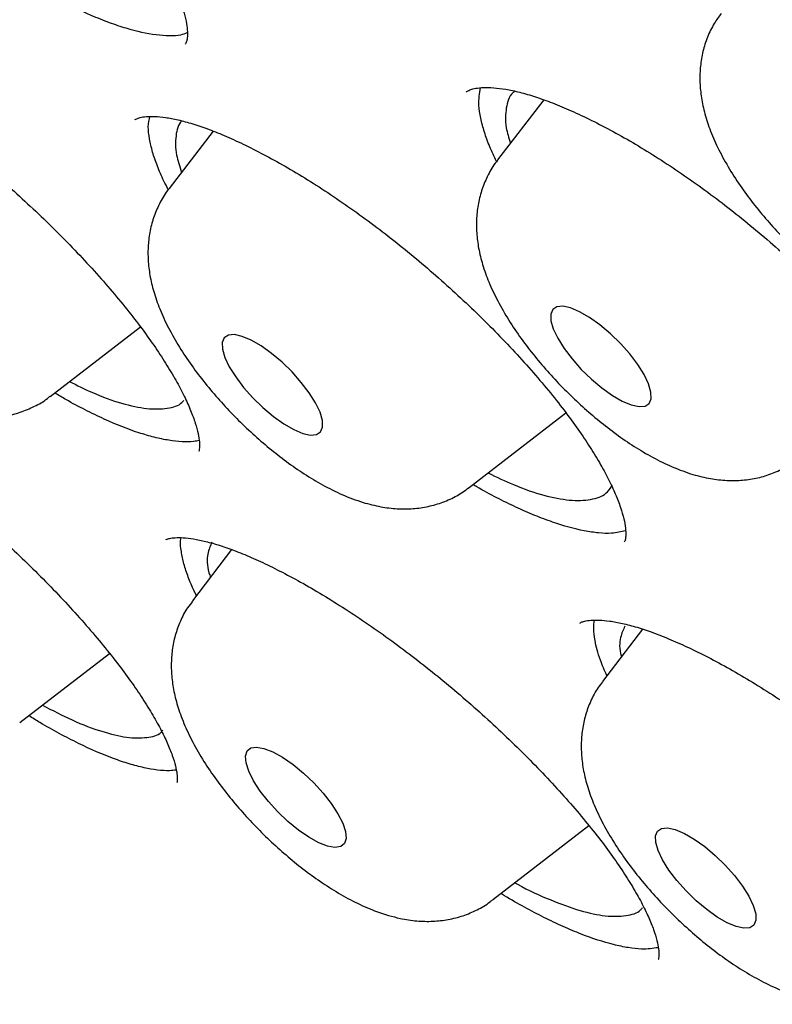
# Model space of a CAD drawing. Header units: millimetres. Extents: x 8 to 1577, y 12 to 2536.
# Tile 17 of 108: x 1340.56 to 1345.03, y 859.63 to 865.48. Entities that reach past the tile are written whole.
import ezdxf

# ---------------------------------------------------------------- set-up
doc = ezdxf.new("R2010")
doc.units = ezdxf.units.MM

msp = doc.modelspace()

# ---------------------------------------------------------------- linework, layer by layer
at = {"color": 7, "linetype": 'Continuous', "lineweight": 30}
for p, q in [((1343.67, 865), (1343.3962, 864.6426)), ((1341.7056, 864.8145), (1341.4446, 864.4739)), ((1340.7372, 863.2382), (1341.2737, 863.6519)), ((1343.2276, 862.6968), (1343.8022, 863.14)), ((1341.8159, 862.3278), (1341.5831, 862.0238)), ((1344.2575, 861.8555), (1344.0187, 861.5438)), ((1340.5576, 861.3008), (1341.0902, 861.7116)), ((1343.366, 860.2467), (1343.9386, 860.6883))]:
    msp.add_line(p, q, dxfattribs=at)
at = {"color": 7, "linetype": 'Continuous', "lineweight": 30, "flags": 128}
for points in [[(1343.748, 863.7704), (1343.7236, 863.7544), (1343.7118, 863.7262), (1343.713, 863.6871), (1343.7271, 863.6387), (1343.7537, 863.5832), (1343.7914, 863.5229), (1343.8387, 863.4606), (1343.8935, 863.3989), (1343.9533, 863.3406), (1344.0157, 863.2882), (1344.0778, 863.2439), (1344.1369, 863.2098), (1344.1905, 863.1873), (1344.2362, 863.1773), (1344.272, 863.1804), (1344.2963, 863.1964), (1344.3082, 863.2246), (1344.307, 863.2637), (1344.2928, 863.3121), (1344.2663, 863.3677), (1344.2285, 863.4279), (1344.1813, 863.4902), (1344.1265, 863.5519), (1344.0666, 863.6102), (1344.0043, 863.6626), (1343.9422, 863.7069), (1343.8831, 863.741), (1343.8295, 863.7636), (1343.7838, 863.7735), (1343.748, 863.7704)], [(1341.8322, 863.6049), (1341.7964, 863.6018), (1341.7721, 863.5858), (1341.7602, 863.5576), (1341.7614, 863.5185), (1341.7756, 863.4701), (1341.8021, 863.4145), (1341.8398, 863.3543), (1341.8871, 863.292), (1341.9419, 863.2303), (1342.0018, 863.172), (1342.0641, 863.1195), (1342.1262, 863.0753), (1342.1853, 863.0412), (1342.2389, 863.0186), (1342.2846, 863.0087), (1342.3204, 863.0118), (1342.3448, 863.0278), (1342.3566, 863.056), (1342.3554, 863.0951), (1342.3413, 863.1435), (1342.3147, 863.199), (1342.277, 863.2593), (1342.2297, 863.3216), (1342.1749, 863.3832), (1342.1151, 863.4416), (1342.0527, 863.494), (1341.9906, 863.5383), (1341.9315, 863.5724), (1341.8779, 863.5949), (1341.8322, 863.6049)], [(1342.3855, 860.5659), (1342.3331, 860.5864), (1342.2747, 860.6187), (1342.213, 860.6614), (1342.1505, 860.7126), (1342.09, 860.7701), (1342.0342, 860.8314), (1341.9855, 860.8938), (1341.9461, 860.9546), (1341.9176, 861.0111), (1341.9013, 861.0608), (1341.8979, 861.1016), (1341.9076, 861.1317), (1341.9299, 861.1498), (1341.9639, 861.1551), (1342.0081, 861.1473), (1342.0605, 861.1268), (1342.1189, 861.0945), (1342.1807, 861.0518), (1342.2432, 861.0006), (1342.3036, 860.9431), (1342.3594, 860.8818), (1342.4081, 860.8194), (1342.4476, 860.7586), (1342.4761, 860.7022), (1342.4924, 860.6524), (1342.4957, 860.6116), (1342.4861, 860.5815), (1342.4637, 860.5634), (1342.4297, 860.5581), (1342.3855, 860.5659)], [(1344.8587, 860.0786), (1344.813, 860.0885), (1344.7594, 860.111), (1344.7003, 860.1452), (1344.6382, 860.1894), (1344.5759, 860.2418), (1344.516, 860.3002), (1344.4612, 860.3618), (1344.4139, 860.4241), (1344.3762, 860.4844), (1344.3497, 860.5399), (1344.3355, 860.5883), (1344.3343, 860.6275), (1344.3461, 860.6556), (1344.3705, 860.6716), (1344.4063, 860.6747), (1344.452, 860.6648), (1344.5056, 860.6423), (1344.5647, 860.6081), (1344.6268, 860.5639), (1344.6892, 860.5114), (1344.749, 860.4531), (1344.8038, 860.3914), (1344.8511, 860.3291), (1344.8888, 860.2689), (1344.9154, 860.2134), (1344.9295, 860.165), (1344.9307, 860.1258), (1344.9189, 860.0976), (1344.8945, 860.0817), (1344.8587, 860.0786)]]:
    msp.add_lwpolyline(points, dxfattribs=at)
at = {"color": 7, "linetype": 'Continuous', "lineweight": 30}
for points, knots in [([(1306.8673, 906.0963), (1306.8165, 906.047), (1306.7202, 905.9535), (1306.5984, 905.8247), (1306.5022, 905.7178), (1306.4215, 905.6238), (1306.3533, 905.541), (1306.2936, 905.4659), (1306.2373, 905.3925), (1306.183, 905.3194), (1306.1281, 905.2427), (1306.0705, 905.1594), (1306.0114, 905.0702), (1305.9554, 904.9819), (1305.907, 904.9025), (1305.8663, 904.8333), (1305.8289, 904.7679), (1305.7872, 904.6927), (1305.7376, 904.5993), (1305.68, 904.4853), (1305.6213, 904.362), (1305.5644, 904.2345), (1305.5118, 904.1087), (1305.4553, 903.9647), (1305.3972, 903.8041), (1305.3399, 903.6292), (1305.2916, 903.4665), (1305.2503, 903.3138), (1305.2139, 903.1663), (1305.1807, 903.018), (1305.15, 902.8654), (1305.1229, 902.7144), (1305.0984, 902.5599), (1305.0761, 902.3984), (1305.0551, 902.2184), (1305.0365, 902.0191), (1305.0227, 901.8197), (1305.0138, 901.6325), (1305.0091, 901.4703), (1305.007, 901.3254), (1305.007, 901.1986), (1305.0082, 901.0876), (1305.0107, 900.9636), (1305.0155, 900.8143), (1305.0244, 900.6296), (1305.0393, 900.3985), (1305.0635, 900.1142), (1305.1015, 899.7694), (1305.1541, 899.3855), (1305.2099, 899.0464), (1305.2621, 898.7643), (1305.3032, 898.5572), (1305.3452, 898.3574), (1305.3857, 898.1752), (1305.4228, 898.0152), (1305.4558, 897.8779), (1305.484, 897.7637), (1305.5069, 897.6729), (1305.5248, 897.6032), (1305.5411, 897.5409), (1305.5596, 897.4705), (1305.5841, 897.3789), (1305.6153, 897.2646), (1305.6553, 897.1215), (1305.7048, 896.9494), (1305.7622, 896.7559), (1305.8235, 896.5559), (1305.886, 896.3585), (1305.9742, 896.0871), (1306.0898, 895.7467), (1306.2346, 895.3418), (1306.3814, 894.9497), (1306.5368, 894.5518), (1306.7079, 894.1309), (1306.9003, 893.6763), (1307.1155, 893.1878), (1307.3567, 892.6618), (1307.6075, 892.1363), (1307.8628, 891.6199), (1308.1102, 891.1351), (1308.3568, 890.6654), (1308.5969, 890.2199), (1308.828, 889.8011), (1309.0478, 889.411), (1309.2363, 889.0826), (1309.3942, 888.8115), (1309.5194, 888.5989), (1309.6238, 888.4233), (1309.6991, 888.2974), (1309.7553, 888.204), (1309.8067, 888.1188), (1309.8706, 888.0133), (1309.9527, 887.8785), (1310.0543, 887.7129), (1310.1766, 887.5149), (1310.3184, 887.2875), (1310.4803, 887.0305), (1310.6606, 886.7476), (1310.9409, 886.313), (1311.3193, 885.7381), (1311.8276, 884.9866), (1312.3752, 884.1996), (1312.9628, 883.3792), (1313.6096, 882.5006), (1314.3194, 881.5641), (1315.0975, 880.5689), (1315.8889, 879.5862), (1316.6932, 878.6156), (1317.5087, 877.6584), (1318.3835, 876.6588), (1319.3228, 875.6157), (1320.3318, 874.5292), (1321.3604, 873.4546), (1322.4131, 872.3871), (1323.4883, 871.329), (1324.5842, 870.2825), (1325.6922, 869.256), (1326.8105, 868.2514), (1327.8592, 867.3384), (1328.8414, 866.5075), (1329.7612, 865.7495), (1330.7022, 864.9953), (1331.6632, 864.2469), (1332.6059, 863.5343), (1333.5201, 862.8637), (1334.3925, 862.2423), (1335.2462, 861.652), (1335.9285, 861.1944), (1336.4466, 860.8547), (1336.8073, 860.6216), (1337.1631, 860.3949), (1337.5056, 860.1798), (1337.8213, 859.9843), (1338.0967, 859.816), (1338.3149, 859.6841), (1338.4818, 859.5841), (1338.6119, 859.5066), (1338.7426, 859.4292), (1338.8936, 859.3404), (1339.0746, 859.2347), (1339.2833, 859.114), (1339.5147, 858.9816), (1339.7654, 858.84), (1340.0753, 858.6672), (1340.4496, 858.4622), (1340.8931, 858.2249), (1341.3684, 857.9772), (1341.8745, 857.7212), (1342.4231, 857.4527), (1342.987, 857.1873), (1343.5405, 856.9377), (1344.0468, 856.7189), (1344.5071, 856.528), (1344.9226, 856.3627), (1345.2947, 856.2204), (1345.663, 856.0848), (1346.0444, 855.9503), (1346.4562, 855.8124), (1346.8783, 855.679), (1347.2016, 855.5836), (1347.4191, 855.5223), (1347.5228, 855.4937), (1347.6114, 855.4697), (1347.6851, 855.45), (1347.7456, 855.4341), (1347.8035, 855.4191), (1347.8703, 855.4019), (1347.9658, 855.3777), (1348.0947, 855.3459), (1348.2601, 855.3064), (1348.4554, 855.2618), (1348.6793, 855.2134), (1348.961, 855.1565), (1349.2784, 855.0986), (1349.6102, 855.0455), (1349.9085, 855.0043), (1350.1745, 854.9729), (1350.4094, 854.9496), (1350.6135, 854.9328), (1350.7917, 854.9209), (1350.948, 854.9126), (1351.0877, 854.907), (1351.2162, 854.9033), (1351.345, 854.901), (1351.4855, 854.9003), (1351.6438, 854.9016), (1351.82, 854.9061), (1352.0449, 854.9161), (1352.3165, 854.9353), (1352.6324, 854.969), (1352.96, 855.017), (1353.2959, 855.0814), (1353.587, 855.1519), (1353.834, 855.2227), (1354.0271, 855.2849), (1354.203, 855.3478), (1354.3572, 855.408), (1354.4926, 855.4651), (1354.6732, 855.5462), (1354.9071, 855.6625), (1355.1328, 855.7918), (1355.293, 855.8926), (1355.3841, 855.9527), (1355.4568, 856.0027), (1355.5201, 856.0474), (1355.583, 856.0931), (1355.6573, 856.1489), (1355.7269, 856.2031), (1355.786, 856.2506), (1355.8299, 856.2868), (1355.868, 856.3187), (1355.9014, 856.3471), (1355.936, 856.3771), (1355.9817, 856.4173), (1356.0457, 856.4751), (1356.1299, 856.5538), (1356.2316, 856.6529), (1356.3036, 856.728), (1356.3427, 856.7688)], [0, 0, 0, 0, 0.003761, 0.007132, 0.010107, 0.012622, 0.01467, 0.016524, 0.018359, 0.020292, 0.022127, 0.024258, 0.026663, 0.02892, 0.030859, 0.032482, 0.033892, 0.035456, 0.037836, 0.040552, 0.043574, 0.046575, 0.049465, 0.052243, 0.056386, 0.060246, 0.063816, 0.067012, 0.070134, 0.073272, 0.076426, 0.079721, 0.082667, 0.085945, 0.089555, 0.093496, 0.097761, 0.101193, 0.10427, 0.10699, 0.109356, 0.111366, 0.113168, 0.116229, 0.119592, 0.123255, 0.128726, 0.134759, 0.141354, 0.148511, 0.151907, 0.155413, 0.158735, 0.16168, 0.164247, 0.166436, 0.168249, 0.169684, 0.170742, 0.171545, 0.172633, 0.174071, 0.17586, 0.177999, 0.180756, 0.183855, 0.186924, 0.189918, 0.192836, 0.19919, 0.205156, 0.210735, 0.21633, 0.22238, 0.228764, 0.235588, 0.242849, 0.250549, 0.257107, 0.263773, 0.270016, 0.275803, 0.281376, 0.286449, 0.291021, 0.294122, 0.296934, 0.299221, 0.300879, 0.301771, 0.302802, 0.30415, 0.305812, 0.307961, 0.310477, 0.313361, 0.316612, 0.32023, 0.324065, 0.333015, 0.341831, 0.352149, 0.362277, 0.372213, 0.384588, 0.396774, 0.408832, 0.420764, 0.432568, 0.444245, 0.457913, 0.471578, 0.485243, 0.498908, 0.512821, 0.526734, 0.540649, 0.554564, 0.56848, 0.579519, 0.590797, 0.602314, 0.61407, 0.626066, 0.636947, 0.647732, 0.65829, 0.668621, 0.673185, 0.677703, 0.682176, 0.686599, 0.690661, 0.694157, 0.697089, 0.698991, 0.700547, 0.702073, 0.704007, 0.706351, 0.709052, 0.712072, 0.71532, 0.718797, 0.724159, 0.729987, 0.736282, 0.743044, 0.750264, 0.758475, 0.76612, 0.773199, 0.779711, 0.785657, 0.791034, 0.795844, 0.801781, 0.807887, 0.814266, 0.820918, 0.822756, 0.82437, 0.825754, 0.826907, 0.827829, 0.828602, 0.829633, 0.830978, 0.833114, 0.835746, 0.838875, 0.842501, 0.846613, 0.852696, 0.858292, 0.863401, 0.868022, 0.872154, 0.875798, 0.878912, 0.881737, 0.884285, 0.886555, 0.888819, 0.891412, 0.894373, 0.897705, 0.901406, 0.907282, 0.913569, 0.920222, 0.927241, 0.934574, 0.938971, 0.943317, 0.947267, 0.950773, 0.953834, 0.956649, 0.963425, 0.970404, 0.973008, 0.975289, 0.977201, 0.978438, 0.980014, 0.981929, 0.984073, 0.985358, 0.986492, 0.987475, 0.988309, 0.989063, 0.990121, 0.991834, 0.994051, 0.996773, 1, 1, 1, 1]), ([(1307.8095, 903.9301), (1307.8517, 903.9658), (1307.9547, 904.0531), (1308.1312, 904.1791), (1308.3371, 904.3098), (1308.554, 904.4288), (1308.7812, 904.5367), (1309.0187, 904.6332), (1309.2663, 904.7184), (1309.524, 904.7922), (1309.7916, 904.8548), (1310.0691, 904.9061), (1310.3563, 904.946), (1310.6533, 904.9747), (1310.9598, 904.992), (1311.2758, 904.9979), (1311.6011, 904.9926), (1311.9356, 904.9758), (1312.2793, 904.9477), (1312.6319, 904.9081), (1312.9933, 904.8572), (1313.3633, 904.7948), (1313.7417, 904.7211), (1314.1285, 904.636), (1314.5232, 904.5396), (1314.9259, 904.4318), (1315.3363, 904.3128), (1315.7542, 904.1825), (1316.1794, 904.0411), (1316.6116, 903.8885), (1317.0507, 903.7248), (1317.4964, 903.5501), (1317.9486, 903.3645), (1318.407, 903.1681), (1318.8713, 902.9609), (1319.3414, 902.743), (1319.817, 902.5146), (1320.2979, 902.2757), (1320.7839, 902.0265), (1321.2746, 901.767), (1321.77, 901.4975), (1322.2696, 901.2179), (1322.7733, 900.9286), (1323.2809, 900.6294), (1323.7921, 900.3208), (1324.3066, 900.0027), (1324.8242, 899.6753), (1325.3446, 899.3388), (1325.8676, 898.9933), (1326.393, 898.6391), (1326.9205, 898.2762), (1327.4498, 897.9048), (1327.9807, 897.5252), (1328.5129, 897.1375), (1329.0461, 896.7418), (1329.5802, 896.3385), (1330.1148, 895.9276), (1330.6498, 895.5094), (1331.1847, 895.084), (1331.7195, 894.6517), (1332.2538, 894.2127), (1332.7873, 893.7671), (1333.3199, 893.3153), (1333.8512, 892.8573), (1334.3811, 892.3935), (1334.9092, 891.924), (1335.4353, 891.4491), (1335.9592, 890.969), (1336.4805, 890.4839), (1336.9991, 889.9941), (1337.5148, 889.4997), (1338.0271, 889.0011), (1338.536, 888.4985), (1339.0412, 887.992), (1339.5424, 887.482), (1340.0394, 886.9687), (1340.5319, 886.4524), (1341.0198, 885.9332), (1341.5027, 885.4114), (1341.9805, 884.8873), (1342.453, 884.3612), (1342.9198, 883.8332), (1343.3808, 883.3037), (1343.8358, 882.7728), (1344.2845, 882.2409), (1344.7268, 881.7082), (1345.1624, 881.1749), (1345.591, 880.6413), (1346.0126, 880.1077), (1346.4269, 879.5743), (1346.8337, 879.0414), (1347.2329, 878.5092), (1347.6241, 877.978), (1348.0073, 877.448), (1348.3822, 876.9195), (1348.7488, 876.3928), (1349.1067, 875.868), (1349.4559, 875.3456), (1349.7961, 874.8256), (1350.1272, 874.3083), (1350.4491, 873.7941), (1350.7616, 873.2832), (1351.0645, 872.7757), (1351.3577, 872.272), (1351.6411, 871.7723), (1351.9146, 871.2768), (1352.1779, 870.7858), (1352.431, 870.2995), (1352.6738, 869.8182), (1352.9061, 869.342), (1353.1279, 868.8713), (1353.339, 868.4063), (1353.5393, 867.9471), (1353.7288, 867.4941), (1353.9074, 867.0474), (1354.075, 866.6072), (1354.2314, 866.1739), (1354.3767, 865.7475), (1354.5109, 865.3284), (1354.6337, 864.9166), (1354.7452, 864.5125), (1354.8454, 864.1163), (1354.9343, 863.728), (1355.0117, 863.348), (1355.0777, 862.9763), (1355.1323, 862.6133), (1355.1754, 862.259), (1355.2071, 861.9137), (1355.2274, 861.5774), (1355.2363, 861.2504), (1355.2339, 860.9328), (1355.2201, 860.6246), (1355.195, 860.3262), (1355.1586, 860.0374), (1355.111, 859.7585), (1355.0522, 859.4894), (1354.9821, 859.2304), (1354.9009, 858.9813), (1354.8085, 858.7424), (1354.7048, 858.5135), (1354.5899, 858.295), (1354.4641, 858.0864), (1354.3257, 857.8895), (1354.2283, 857.7608), (1354.174, 857.7009), (1354.173, 857.6998)], [0, 0, 0, 0, 0.004999, 0.012211, 0.019409, 0.026591, 0.033754, 0.040896, 0.048018, 0.055121, 0.062207, 0.069278, 0.076337, 0.083385, 0.090426, 0.09746, 0.10449, 0.111516, 0.118541, 0.125565, 0.132588, 0.139611, 0.146634, 0.153659, 0.160684, 0.167711, 0.174739, 0.181769, 0.1888, 0.195833, 0.202867, 0.209902, 0.216939, 0.223977, 0.231017, 0.238058, 0.2451, 0.252143, 0.259187, 0.266233, 0.273279, 0.280326, 0.287374, 0.294423, 0.301472, 0.308522, 0.315573, 0.322624, 0.329676, 0.336729, 0.343782, 0.350836, 0.35789, 0.364944, 0.371999, 0.379054, 0.386109, 0.393165, 0.400221, 0.407277, 0.414334, 0.421391, 0.428448, 0.435505, 0.442562, 0.449619, 0.456677, 0.463735, 0.470792, 0.47785, 0.484908, 0.491966, 0.499024, 0.506082, 0.51314, 0.520198, 0.527255, 0.534313, 0.541371, 0.548429, 0.555486, 0.562544, 0.569601, 0.576658, 0.583715, 0.590772, 0.597829, 0.604885, 0.611941, 0.618997, 0.626053, 0.633108, 0.640163, 0.647218, 0.654272, 0.661326, 0.668379, 0.675432, 0.682484, 0.689536, 0.696587, 0.703637, 0.710687, 0.717737, 0.724785, 0.731833, 0.738879, 0.745925, 0.75297, 0.760014, 0.767056, 0.774098, 0.781138, 0.788177, 0.795215, 0.802252, 0.809286, 0.81632, 0.823352, 0.830382, 0.837411, 0.844438, 0.851464, 0.858489, 0.865512, 0.872534, 0.879556, 0.886578, 0.893599, 0.900622, 0.907647, 0.914674, 0.921705, 0.928742, 0.935787, 0.942841, 0.949908, 0.956988, 0.964085, 0.971201, 0.978336, 0.985493, 0.992669, 0.999863, 1, 1, 1, 1]), ([(1307.5851, 903.3472), (1307.5789, 903.3401), (1307.5178, 903.2705), (1307.4124, 903.1282), (1307.27, 902.9196), (1307.14, 902.6994), (1307.0211, 902.4687), (1306.9138, 902.2275), (1306.818, 901.9758), (1306.7338, 901.7137), (1306.6612, 901.4413), (1306.6005, 901.1588), (1306.5516, 900.8663), (1306.5146, 900.5641), (1306.4894, 900.2522), (1306.4762, 899.9308), (1306.475, 899.6003), (1306.4856, 899.2607), (1306.5082, 898.9122), (1306.5427, 898.5551), (1306.5889, 898.1896), (1306.647, 897.8157), (1306.7169, 897.4338), (1306.7984, 897.0441), (1306.8915, 896.6466), (1306.9963, 896.2416), (1307.1125, 895.8293), (1307.2402, 895.4099), (1307.3792, 894.9836), (1307.5295, 894.5505), (1307.691, 894.1109), (1307.8637, 893.665), (1308.0473, 893.2129), (1308.2419, 892.755), (1308.4473, 892.2913), (1308.6634, 891.8222), (1308.8901, 891.3477), (1309.1274, 890.8682), (1309.375, 890.3839), (1309.6329, 889.895), (1309.9009, 889.4017), (1310.1789, 888.9043), (1310.4668, 888.4029), (1310.7644, 887.8979), (1311.0717, 887.3894), (1311.3883, 886.8778), (1311.7143, 886.3631), (1312.0494, 885.8458), (1312.3934, 885.3259), (1312.7463, 884.8039), (1313.1078, 884.2798), (1313.4778, 883.754), (1313.856, 883.2268), (1314.2424, 882.6983), (1314.6366, 882.1688), (1315.0386, 881.6386), (1315.4482, 881.1079), (1315.865, 880.5769), (1316.2891, 880.046), (1316.72, 879.5154), (1317.1577, 878.9853), (1317.6019, 878.456), (1318.0524, 877.9277), (1318.509, 877.4007), (1318.9715, 876.8752), (1319.4397, 876.3516), (1319.9132, 875.8299), (1320.392, 875.3106), (1320.8758, 874.7938), (1321.3642, 874.2798), (1321.8572, 873.7688), (1322.3545, 873.2611), (1322.8558, 872.7569), (1323.3609, 872.2564), (1323.8695, 871.76), (1324.3815, 871.2678), (1324.8965, 870.7801), (1325.4143, 870.297), (1325.9347, 869.8189), (1326.4575, 869.346), (1326.9823, 868.8785), (1327.5089, 868.4165), (1328.0371, 867.9605), (1328.5666, 867.5104), (1329.0971, 867.0667), (1329.6285, 866.6294), (1330.1604, 866.1988), (1330.6927, 865.7751), (1331.2249, 865.3585), (1331.757, 864.9492), (1332.2887, 864.5474), (1332.8196, 864.1533), (1333.3495, 863.7671), (1333.8783, 863.389), (1334.4055, 863.0191), (1334.9311, 862.6576), (1335.4547, 862.3047), (1335.9761, 861.9605), (1336.495, 861.6253), (1337.0112, 861.2992), (1337.5245, 860.9824), (1338.0346, 860.6749), (1338.5413, 860.377), (1339.0443, 860.0888), (1339.5433, 859.8104), (1340.0383, 859.542), (1340.5289, 859.2836), (1341.0149, 859.0355), (1341.4961, 858.7978), (1341.9722, 858.5705), (1342.443, 858.3538), (1342.9084, 858.1477), (1343.3681, 857.9525), (1343.8219, 857.7681), (1344.2695, 857.5947), (1344.7109, 857.4323), (1345.1457, 857.2812), (1345.5738, 857.1412), (1345.995, 857.0126), (1346.409, 856.8953), (1346.8158, 856.7895), (1347.2151, 856.6953), (1347.6068, 856.6126), (1347.9905, 856.5416), (1348.3663, 856.4823), (1348.7339, 856.4347), (1349.0931, 856.3989), (1349.4437, 856.375), (1349.7855, 856.363), (1350.1185, 856.3629), (1350.4423, 856.3747), (1350.7568, 856.3985), (1351.0617, 856.4343), (1351.357, 856.482), (1351.6424, 856.5417), (1351.9177, 856.6132), (1352.1828, 856.6965), (1352.4374, 856.7916), (1352.6813, 856.8983), (1352.9145, 857.0166), (1353.1371, 857.1461), (1353.3478, 857.2878), (1353.4992, 857.3992), (1353.5768, 857.4669), (1353.5916, 857.4798)], [0, 0, 0, 0, 0.000796, 0.007771, 0.014753, 0.021745, 0.028751, 0.035773, 0.042812, 0.04987, 0.056945, 0.064036, 0.071142, 0.078262, 0.085392, 0.09253, 0.099676, 0.106827, 0.113982, 0.12114, 0.128299, 0.135458, 0.142618, 0.149777, 0.156935, 0.164092, 0.171248, 0.178402, 0.185554, 0.192706, 0.199855, 0.207003, 0.21415, 0.221295, 0.228439, 0.235582, 0.242723, 0.249863, 0.257003, 0.264141, 0.271278, 0.278414, 0.285549, 0.292683, 0.299817, 0.30695, 0.314082, 0.321214, 0.328345, 0.335475, 0.342605, 0.349735, 0.356864, 0.363992, 0.37112, 0.378248, 0.385376, 0.392503, 0.39963, 0.406756, 0.413883, 0.421009, 0.428135, 0.435261, 0.442386, 0.449512, 0.456637, 0.463762, 0.470888, 0.478013, 0.485138, 0.492263, 0.499388, 0.506513, 0.513638, 0.520763, 0.527888, 0.535013, 0.542138, 0.549263, 0.556388, 0.563514, 0.57064, 0.577765, 0.584891, 0.592017, 0.599144, 0.60627, 0.613397, 0.620524, 0.627651, 0.634779, 0.641907, 0.649035, 0.656164, 0.663293, 0.670423, 0.677553, 0.684684, 0.691815, 0.698947, 0.70608, 0.713213, 0.720347, 0.727482, 0.734617, 0.741754, 0.748891, 0.75603, 0.763169, 0.77031, 0.777452, 0.784595, 0.79174, 0.798886, 0.806033, 0.813182, 0.820332, 0.827484, 0.834638, 0.841793, 0.848949, 0.856107, 0.863267, 0.870427, 0.877588, 0.88475, 0.891911, 0.89907, 0.906228, 0.913381, 0.92053, 0.927673, 0.934807, 0.94193, 0.949041, 0.956138, 0.963218, 0.97028, 0.977325, 0.984351, 0.99136, 0.998355, 1, 1, 1, 1]), ([(1338.6698, 867.8813), (1338.6704, 867.8819), (1338.6722, 867.8842), (1338.6806, 867.8895), (1338.7046, 867.8978), (1338.7424, 867.9032), (1338.7951, 867.903), (1338.8599, 867.8951), (1338.9363, 867.8789), (1339.0236, 867.8537), (1339.1223, 867.8185), (1339.231, 867.7731), (1339.348, 867.7177), (1339.4716, 867.6526), (1339.6, 867.5785), (1339.7311, 867.4964), (1339.8637, 867.407), (1339.9976, 867.3106), (1340.1327, 867.2072), (1340.2685, 867.0971), (1340.4035, 866.9816), (1340.5358, 866.8618), (1340.664, 866.7393), (1340.7865, 866.6154), (1340.9019, 866.4916), (1341.0092, 866.3691), (1341.1081, 866.2484), (1341.1987, 866.1298), (1341.2804, 866.0141), (1341.3524, 865.9026), (1341.4138, 865.7969), (1341.4641, 865.6988), (1341.5028, 865.6097), (1341.5301, 865.5315), (1341.5466, 865.4656), (1341.5536, 865.4128), (1341.5534, 865.3734), (1341.5489, 865.3478), (1341.5428, 865.3347), (1341.5419, 865.3324), (1341.5392, 865.3304), (1341.539, 865.3303)], [0, 0, 0, 0, 0.012463, 0.04197, 0.066365, 0.092345, 0.117133, 0.141754, 0.165921, 0.191071, 0.217064, 0.243725, 0.27085, 0.298229, 0.325647, 0.352894, 0.379876, 0.406753, 0.434099, 0.461774, 0.489679, 0.517703, 0.545706, 0.573565, 0.601194, 0.628508, 0.655558, 0.682762, 0.710053, 0.737323, 0.764445, 0.791282, 0.81769, 0.84353, 0.868694, 0.893219, 0.917779, 0.94253, 0.968287, 0.997414, 1, 1, 1, 1]), ([(1344.7867, 865.9539), (1344.8013, 865.9516), (1344.8419, 865.9453), (1344.9176, 865.9278), (1345.0159, 865.8985), (1345.1241, 865.8591), (1345.2412, 865.8098), (1345.3658, 865.7506), (1345.4962, 865.682), (1345.6308, 865.6045), (1345.7678, 865.519), (1345.9055, 865.4266), (1346.0425, 865.3279), (1346.1789, 865.2232), (1346.3144, 865.1128), (1346.4485, 864.9969), (1346.5794, 864.8769), (1346.7053, 864.7544), (1346.8245, 864.6313), (1346.9353, 864.509), (1347.0364, 864.3893), (1347.1281, 864.2722), (1347.2105, 864.1577), (1347.2836, 864.0462), (1347.3464, 863.9394), (1347.3981, 863.839), (1347.4384, 863.7469), (1347.4671, 863.6647), (1347.4848, 863.5943), (1347.4925, 863.5372), (1347.4923, 863.4941), (1347.4872, 863.4638), (1347.479, 863.4448), (1347.4751, 863.4373), (1347.4696, 863.433), (1347.4688, 863.4324)], [0, 0, 0, 0, 0.016371, 0.045747, 0.075719, 0.106445, 0.137807, 0.169659, 0.201839, 0.234183, 0.26651, 0.298677, 0.330568, 0.362361, 0.394692, 0.427426, 0.4604, 0.493416, 0.526227, 0.558656, 0.590555, 0.621862, 0.653573, 0.685407, 0.717295, 0.749016, 0.780369, 0.811161, 0.841236, 0.870538, 0.899192, 0.928166, 0.958908, 0.994089, 1, 1, 1, 1]), ([(1340.6864, 865.6524), (1340.7084, 865.6398), (1340.8105, 865.5814), (1340.9461, 865.5164), (1341.0882, 865.459), (1341.222, 865.4142), (1341.3431, 865.3874), (1341.4463, 865.3814), (1341.5111, 865.3827), (1341.5405, 865.3946), (1341.5525, 865.3994)], [0, 0, 0, 0, 0.0593096, 0.2759858, 0.3863921, 0.4928976, 0.7095283, 0.8199168, 0.9263121, 1, 1, 1, 1]), ([(1344.7245, 865.5129), (1344.7102, 865.4936), (1344.6776, 865.4496), (1344.6414, 865.373), (1344.614, 865.2877), (1344.5994, 865.2002), (1344.5962, 865.1113), (1344.6041, 865.0202), (1344.6236, 864.9251), (1344.6559, 864.8238), (1344.7026, 864.7156), (1344.763, 864.6037), (1344.8343, 864.4925), (1344.9129, 864.3855), (1344.9973, 864.283), (1345.0867, 864.1849), (1345.1807, 864.0915), (1345.2785, 864.0033), (1345.3796, 863.9208), (1345.4839, 863.8448), (1345.592, 863.7757), (1345.7054, 863.7144), (1345.819, 863.6655), (1345.929, 863.6317), (1346.031, 863.613), (1346.1277, 863.6075), (1346.2207, 863.6146), (1346.3106, 863.6342), (1346.3955, 863.6672), (1346.4615, 863.7017), (1346.4949, 863.7296), (1346.505, 863.7381)], [0, 0, 0, 0, 0.022644, 0.051505, 0.080035, 0.108683, 0.137993, 0.16869, 0.20176, 0.238368, 0.279125, 0.322201, 0.364033, 0.404259, 0.443357, 0.481803, 0.519974, 0.558192, 0.59668, 0.635804, 0.676044, 0.718084, 0.762853, 0.802465, 0.837648, 0.869936, 0.900495, 0.930036, 0.958991, 0.987631, 1, 1, 1, 1]), ([(1338.7339, 865.4399), (1338.7336, 865.4397), (1338.733, 865.4393), (1338.743, 865.4446), (1338.7671, 865.4505), (1338.8063, 865.4537), (1338.86, 865.451), (1338.9263, 865.4407), (1339.0045, 865.4217), (1339.0934, 865.3934), (1339.1916, 865.3553), (1339.2986, 865.3076), (1339.4134, 865.2502), (1339.5363, 865.1828), (1339.6655, 865.1059), (1339.7993, 865.0204), (1339.9358, 864.9272), (1340.0729, 864.8277), (1340.2089, 864.723), (1340.3428, 864.6139), (1340.4748, 864.5006), (1340.6047, 864.3831), (1340.7319, 864.2619), (1340.8547, 864.1386), (1340.9717, 864.0145), (1341.0814, 863.8913), (1341.1825, 863.7704), (1341.2738, 863.6533), (1341.3547, 863.5412), (1341.4253, 863.4344), (1341.4856, 863.3334), (1341.5352, 863.2393), (1341.5738, 863.1538), (1341.6012, 863.0786), (1341.6179, 863.0155), (1341.6253, 862.9661), (1341.6254, 862.9316), (1341.622, 862.9133), (1341.6198, 862.9095), (1341.6202, 862.91), (1341.6203, 862.91)], [0, 0, 0, 0, 0.018338, 0.043494, 0.067629, 0.093108, 0.118448, 0.144049, 0.170071, 0.196461, 0.223124, 0.249585, 0.276867, 0.304792, 0.333184, 0.361857, 0.390621, 0.419245, 0.447589, 0.475577, 0.503553, 0.531945, 0.560609, 0.589446, 0.618333, 0.647111, 0.675666, 0.703901, 0.731703, 0.759262, 0.786864, 0.81436, 0.841609, 0.868443, 0.894698, 0.92026, 0.945174, 0.969837, 0.994884, 1, 1, 1, 1]), ([(1343.2099, 865.0457), (1343.2119, 865.0477), (1343.2159, 865.0516), (1343.2337, 865.0606), (1343.2649, 865.0692), (1343.3106, 865.0743), (1343.3707, 865.0731), (1343.4429, 865.0641), (1343.5262, 865.0463), (1343.6195, 865.0191), (1343.7224, 864.9823), (1343.8339, 864.9359), (1343.9544, 864.8793), (1344.082, 864.8129), (1344.2151, 864.7373), (1344.3516, 864.6533), (1344.4896, 864.5621), (1344.6273, 864.4648), (1344.7636, 864.362), (1344.8985, 864.2541), (1345.0321, 864.1409), (1345.1636, 864.0231), (1345.2912, 863.902), (1345.4135, 863.7791), (1345.529, 863.6559), (1345.6361, 863.5339), (1345.7339, 863.4146), (1345.8214, 863.2991), (1345.899, 863.1876), (1345.9663, 863.0808), (1346.0232, 862.9796), (1346.069, 862.8857), (1346.1034, 862.8007), (1346.1266, 862.7264), (1346.1394, 862.6644), (1346.1433, 862.6161), (1346.1409, 862.5828), (1346.1352, 862.5632), (1346.1312, 862.5552), (1346.1276, 862.5519), (1346.126, 862.5505)], [0, 0, 0, 0, 0.02573, 0.051358, 0.075632, 0.101319, 0.126535, 0.151766, 0.17716, 0.202776, 0.228169, 0.254393, 0.281279, 0.308654, 0.336332, 0.364125, 0.391807, 0.419234, 0.446331, 0.473427, 0.500943, 0.528731, 0.556694, 0.584713, 0.612633, 0.640346, 0.667762, 0.694775, 0.721583, 0.748481, 0.775329, 0.802006, 0.82837, 0.854276, 0.879615, 0.904378, 0.928784, 0.953248, 0.980193, 1, 1, 1, 1]), ([(1343.3896, 864.6336), (1343.3758, 864.6631), (1343.3472, 864.7238), (1343.3162, 864.8098), (1343.2945, 864.8922), (1343.2798, 864.9849), (1343.2885, 865.0384), (1343.2938, 865.0713)], [0, 0, 0, 0, 0.16682, 0.344115, 0.525302, 0.707816, 1, 1, 1, 1]), ([(1343.4984, 865.0511), (1343.4942, 865.0479), (1343.4641, 865.0256), (1343.4448, 864.9539), (1343.4383, 864.8538), (1343.4624, 864.7735), (1343.472, 864.7415)], [0, 0, 0, 0, 0.059043, 0.418602, 0.768026, 1, 1, 1, 1]), ([(1338.9533, 865.0133), (1338.9363, 864.9891), (1338.9018, 864.94), (1338.8656, 864.8577), (1338.8408, 864.7719), (1338.8284, 864.6842), (1338.8275, 864.5949), (1338.8377, 864.5032), (1338.8595, 864.4071), (1338.8946, 864.3044), (1338.9441, 864.1952), (1339.0069, 864.0831), (1339.0798, 863.9726), (1339.1596, 863.8665), (1339.2451, 863.7648), (1339.3355, 863.6677), (1339.4302, 863.5752), (1339.5286, 863.4881), (1339.6304, 863.4068), (1339.7354, 863.3321), (1339.8443, 863.2645), (1339.959, 863.2048), (1340.0731, 863.1585), (1340.1827, 863.1278), (1340.2834, 863.1121), (1340.3791, 863.1094), (1340.4714, 863.1193), (1340.5605, 863.1416), (1340.6441, 863.1776), (1340.7036, 863.2104), (1340.7313, 863.2348), (1340.7362, 863.2391)], [0, 0, 0, 0, 0.027833, 0.056603, 0.085134, 0.11388, 0.143414, 0.17451, 0.208203, 0.245648, 0.287142, 0.330126, 0.371644, 0.411627, 0.450583, 0.488967, 0.527142, 0.565407, 0.604007, 0.643328, 0.683879, 0.726397, 0.771831, 0.810386, 0.844816, 0.876657, 0.906958, 0.936355, 0.965236, 0.993847, 1, 1, 1, 1]), ([(1341.2417, 864.8813), (1341.2419, 864.8815), (1341.2427, 864.8826), (1341.2491, 864.8871), (1341.2706, 864.8951), (1341.3065, 864.9013), (1341.3577, 864.9023), (1341.4214, 864.8964), (1341.497, 864.8822), (1341.5836, 864.8588), (1341.6799, 864.8259), (1341.7852, 864.7833), (1341.8989, 864.731), (1342.021, 864.6687), (1342.1498, 864.5968), (1342.2836, 864.5159), (1342.4204, 864.4271), (1342.5582, 864.3315), (1342.6952, 864.2303), (1342.8305, 864.1242), (1342.9641, 864.0134), (1343.096, 863.898), (1343.2253, 863.7784), (1343.3506, 863.6562), (1343.4702, 863.5327), (1343.5826, 863.4096), (1343.6866, 863.2883), (1343.7809, 863.1703), (1343.8649, 863.0567), (1343.9388, 862.9478), (1344.0023, 862.8442), (1344.0552, 862.7468), (1344.097, 862.6575), (1344.1276, 862.5779), (1344.1472, 862.5096), (1344.1569, 862.4544), (1344.1585, 862.4137), (1344.1552, 862.3884), (1344.1506, 862.3768), (1344.1501, 862.3756), (1344.1481, 862.3741), (1344.1476, 862.3737)], [0, 0, 0, 0, 0.010268, 0.038475, 0.062762, 0.08853, 0.113457, 0.138377, 0.163539, 0.188989, 0.214699, 0.24022, 0.266553, 0.293524, 0.320961, 0.348681, 0.376498, 0.404187, 0.43161, 0.458693, 0.485788, 0.513291, 0.54106, 0.568996, 0.596981, 0.624861, 0.652528, 0.679889, 0.706836, 0.733576, 0.760378, 0.787101, 0.813615, 0.839769, 0.865412, 0.890436, 0.914862, 0.938996, 0.963345, 0.991, 1, 1, 1, 1]), ([(1341.4395, 864.4661), (1341.4304, 864.4835), (1341.4047, 864.5324), (1341.3733, 864.6074), (1341.3443, 864.6915), (1341.3269, 864.7692), (1341.3171, 864.843), (1341.3257, 864.8814), (1341.3301, 864.9007)], [0, 0, 0, 0, 0.0967063, 0.2726863, 0.449916, 0.6310345, 0.81348, 1, 1, 1, 1]), ([(1341.5203, 864.8748), (1341.5202, 864.8748), (1341.4963, 864.8555), (1341.483, 864.7886), (1341.4793, 864.6879), (1341.5065, 864.6048), (1341.518, 864.5696)], [0, 0, 0, 0, 0.001041, 0.373068, 0.734608, 1, 1, 1, 1]), ([(1343.3967, 864.6418), (1343.394, 864.6387), (1343.3707, 864.6122), (1343.3386, 864.5544), (1343.3023, 864.4714), (1343.28, 864.3849), (1343.2694, 864.297), (1343.2703, 864.2074), (1343.2823, 864.1152), (1343.3062, 864.0181), (1343.3436, 863.9141), (1343.3954, 863.8042), (1343.4601, 863.6921), (1343.5343, 863.5823), (1343.6151, 863.4769), (1343.7014, 863.376), (1343.7925, 863.2795), (1343.8879, 863.1879), (1343.9869, 863.1017), (1344.0892, 863.0215), (1344.1948, 862.9479), (1344.3045, 862.8815), (1344.4204, 862.8232), (1344.5348, 862.7791), (1344.6443, 862.751), (1344.7438, 862.7379), (1344.8389, 862.7376), (1344.9305, 862.75), (1345.0189, 862.7746), (1345.1012, 862.8132), (1345.1553, 862.8441), (1345.1784, 862.8651), (1345.179, 862.8657)], [0, 0, 0, 0, 0.003895, 0.033152, 0.061835, 0.090349, 0.11916, 0.14887, 0.180291, 0.2145, 0.25261, 0.294597, 0.33739, 0.378602, 0.418355, 0.457162, 0.495463, 0.533609, 0.571878, 0.610541, 0.649995, 0.690782, 0.733679, 0.779632, 0.817252, 0.851058, 0.882519, 0.912587, 0.941841, 0.970634, 0.999195, 1, 1, 1, 1]), ([(1341.445, 864.4727), (1341.4415, 864.4686), (1341.4176, 864.4412), (1341.3852, 864.3823), (1341.3495, 864.299), (1341.3277, 864.2125), (1341.3176, 864.1245), (1341.319, 864.0349), (1341.3315, 863.9424), (1341.356, 863.8451), (1341.394, 863.7408), (1341.4464, 863.6307), (1341.5116, 863.5186), (1341.5861, 863.409), (1341.6672, 863.3038), (1341.7537, 863.2031), (1341.845, 863.1068), (1341.9406, 863.0154), (1342.0397, 862.9294), (1342.1421, 862.8495), (1342.2479, 862.7762), (1342.3578, 862.7102), (1342.474, 862.6522), (1342.5886, 862.6088), (1342.698, 862.5814), (1342.7973, 862.5689), (1342.8921, 862.5693), (1342.9837, 862.5822), (1343.0715, 862.608), (1343.154, 862.645), (1343.2029, 862.6796), (1343.2269, 862.6966)], [0, 0, 0, 0, 0.00504, 0.034276, 0.062953, 0.09148, 0.120328, 0.150104, 0.181634, 0.216004, 0.254313, 0.296442, 0.3392, 0.380355, 0.420072, 0.458864, 0.497166, 0.535327, 0.573621, 0.612324, 0.651838, 0.692714, 0.735741, 0.781858, 0.819251, 0.852917, 0.884299, 0.914324, 0.943559, 0.972346, 1, 1, 1, 1]), ([(1338.5894, 863.4666), (1338.5892, 863.4664), (1338.588, 863.4655), (1338.5944, 863.4692), (1338.6161, 863.4738), (1338.6545, 863.4758), (1338.7061, 863.4718), (1338.7706, 863.4604), (1338.8473, 863.4403), (1338.9351, 863.4109), (1339.0324, 863.3718), (1339.1385, 863.323), (1339.2526, 863.2647), (1339.3743, 863.1967), (1339.5027, 863.1194), (1339.6361, 863.0334), (1339.7726, 862.9398), (1339.9102, 862.8398), (1340.0471, 862.7347), (1340.182, 862.6255), (1340.3146, 862.5126), (1340.4451, 862.3959), (1340.5729, 862.2757), (1340.6968, 862.1534), (1340.8152, 862.0303), (1340.9267, 861.908), (1341.0299, 861.7879), (1341.1236, 861.6715), (1341.207, 861.5602), (1341.2798, 861.4545), (1341.3423, 861.355), (1341.394, 861.2624), (1341.4348, 861.1782), (1341.4643, 861.1042), (1341.483, 861.0423), (1341.492, 860.994), (1341.4936, 860.9613), (1341.491, 860.9452), (1341.4909, 860.9451), (1341.4908, 860.9451)], [0, 0, 0, 0, 0.003368, 0.028393, 0.055, 0.080473, 0.106053, 0.132164, 0.158871, 0.186064, 0.213572, 0.241081, 0.269022, 0.297671, 0.326848, 0.356369, 0.386042, 0.415642, 0.444997, 0.473998, 0.502795, 0.53193, 0.561375, 0.591037, 0.6208, 0.650505, 0.680022, 0.709238, 0.738062, 0.766487, 0.79488, 0.823179, 0.85124, 0.878883, 0.905915, 0.932176, 0.957641, 0.982602, 1, 1, 1, 1]), ([(1340.8522, 863.3269), (1340.8971, 863.3043), (1341.0091, 863.2481), (1341.1645, 863.1938), (1341.3173, 863.1604), (1341.4358, 863.1643), (1341.508, 863.1836), (1341.5281, 863.2108), (1341.5315, 863.2154)], [0, 0, 0, 0, 0.139365, 0.347329, 0.549374, 0.757277, 0.959329, 1, 1, 1, 1]), ([(1341.6229, 862.976), (1341.6122, 862.9738), (1341.5821, 862.9676), (1341.5222, 862.9678), (1341.4442, 862.9758), (1341.358, 862.9938), (1341.2337, 863.03), (1341.0957, 863.0844), (1340.9468, 863.1568), (1340.8492, 863.2073), (1340.7869, 863.2456), (1340.7646, 863.2593)], [0, 0, 0, 0, 0.060305, 0.169679, 0.280237, 0.392403, 0.500708, 0.719844, 0.831703, 0.939772, 1, 1, 1, 1]), ([(1343.34, 862.7836), (1343.3908, 862.759), (1343.5096, 862.7014), (1343.6729, 862.6471), (1343.8287, 862.6165), (1343.9519, 862.6215), (1344.0365, 862.65), (1344.0636, 862.6893), (1344.074, 862.7043)], [0, 0, 0, 0, 0.1409166, 0.3299725, 0.513619, 0.7025932, 0.8862085, 1, 1, 1, 1]), ([(1344.1564, 862.4403), (1344.1301, 862.4335), (1344.084, 862.4216), (1343.9972, 862.4262), (1343.8856, 862.4419), (1343.7576, 862.4772), (1343.6175, 862.53), (1343.4698, 862.5952), (1343.3456, 862.6574), (1343.2574, 862.7096), (1343.2499, 862.714)], [0, 0, 0, 0, 0.141449, 0.247032, 0.354151, 0.561608, 0.666923, 0.77377, 0.980827, 1, 1, 1, 1]), ([(1341.4252, 862.3873), (1341.425, 862.3871), (1341.4242, 862.3863), (1341.4312, 862.3906), (1341.4526, 862.3963), (1341.4893, 862.4001), (1341.5407, 862.3985), (1341.6051, 862.3897), (1341.6815, 862.3725), (1341.7691, 862.3461), (1341.8664, 862.3101), (1341.9728, 862.2645), (1342.0874, 862.2093), (1342.2099, 862.1445), (1342.3392, 862.0702), (1342.4735, 861.9872), (1342.611, 861.8965), (1342.7496, 861.7992), (1342.8874, 861.6967), (1343.0233, 861.5898), (1343.1573, 861.4788), (1343.2892, 861.3636), (1343.4187, 861.2447), (1343.5442, 861.1234), (1343.6641, 861.001), (1343.777, 860.8792), (1343.8815, 860.7595), (1343.9765, 860.6432), (1344.061, 860.5317), (1344.1351, 860.4254), (1344.1988, 860.3248), (1344.2518, 860.2308), (1344.2936, 860.145), (1344.3242, 860.069), (1344.3438, 860.0048), (1344.3535, 859.954), (1344.3553, 859.9179), (1344.3529, 859.8982), (1344.3506, 859.8936), (1344.3511, 859.8944), (1344.3512, 859.8945)], [0, 0, 0, 0, 0.0095772, 0.034946, 0.0592043, 0.0848034, 0.1102617, 0.13602, 0.1622529, 0.1889041, 0.2158344, 0.2427909, 0.2702617, 0.2984189, 0.3270838, 0.3560698, 0.385187, 0.4142083, 0.4429735, 0.4713876, 0.4996596, 0.5283301, 0.5572945, 0.586456, 0.6157003, 0.6448651, 0.6738289, 0.7024886, 0.7307489, 0.7586541, 0.7865893, 0.8144355, 0.8420534, 0.8692742, 0.8959213, 0.9218572, 0.9470759, 0.9718807, 0.9968975, 1, 1, 1, 1]), ([(1341.6071, 862.0552), (1341.6027, 862.0637), (1341.5827, 862.1022), (1341.5572, 862.1654), (1341.5303, 862.2448), (1341.5163, 862.3165), (1341.5086, 862.3702), (1341.5145, 862.393), (1341.5159, 862.3983)], [0, 0, 0, 0, 0.06028, 0.274327, 0.489895, 0.710194, 0.932106, 1, 1, 1, 1]), ([(1341.6988, 862.3723), (1341.6889, 862.3501), (1341.6673, 862.3017), (1341.6683, 862.2277), (1341.6869, 862.1727), (1341.6901, 862.1634)], [0, 0, 0, 0, 0.4134847, 0.9016585, 1, 1, 1, 1]), ([(1341.5842, 862.0222), (1341.5739, 862.0093), (1341.5445, 861.9723), (1341.5095, 861.9031), (1341.4788, 861.8185), (1341.4612, 861.7314), (1341.4553, 861.6429), (1341.4606, 861.5524), (1341.4771, 861.4586), (1341.5062, 861.3589), (1341.5493, 861.2522), (1341.6066, 861.1408), (1341.6757, 861.029), (1341.7527, 860.9209), (1341.8358, 860.8173), (1341.9241, 860.7182), (1342.017, 860.6236), (1342.1139, 860.534), (1342.2142, 860.4501), (1342.3178, 860.3725), (1342.4248, 860.3017), (1342.5367, 860.2385), (1342.6444, 860.1884), (1342.7166, 860.1649), (1342.7484, 860.1546)], [0, 0, 0, 0, 0.0197095, 0.0565724, 0.0929042, 0.1292423, 0.1662366, 0.2047454, 0.2459366, 0.2912732, 0.3418771, 0.3964543, 0.4501627, 0.5017654, 0.5517713, 0.6008138, 0.6493998, 0.6979518, 0.7467728, 0.796281, 0.8470419, 0.899851, 0.9558278, 1, 1, 1, 1]), ([(1343.8843, 861.891), (1343.8843, 861.8911), (1343.8845, 861.8914), (1343.891, 861.8959), (1343.9114, 861.9033), (1343.947, 861.9093), (1343.9977, 861.9104), (1344.0612, 861.9046), (1344.1368, 861.8907), (1344.2236, 861.8679), (1344.3201, 861.8356), (1344.4258, 861.7938), (1344.5398, 861.7425), (1344.6625, 861.6813), (1344.7922, 861.6105), (1344.927, 861.531), (1345.065, 861.4435), (1345.2042, 861.3493), (1345.3428, 861.2496), (1345.4797, 861.145), (1345.6149, 861.0359), (1345.7483, 860.9222), (1345.8794, 860.8045), (1346.0065, 860.6841), (1346.128, 860.5624), (1346.2425, 860.4408), (1346.3486, 860.321), (1346.4451, 860.2044), (1346.5312, 860.0922), (1346.607, 859.9846), (1346.6724, 859.8823), (1346.7271, 859.7862), (1346.7706, 859.6979), (1346.8028, 859.6191), (1346.8238, 859.5516), (1346.8346, 859.4971), (1346.8372, 859.4569), (1346.8345, 859.4323), (1346.8306, 859.4219), (1346.8307, 859.4218), (1346.8293, 859.4208), (1346.8289, 859.4205)], [0, 0, 0, 0, 0.013506, 0.038745, 0.062707, 0.088077, 0.11281, 0.137607, 0.162711, 0.188142, 0.213824, 0.239273, 0.265545, 0.292465, 0.319866, 0.347565, 0.375379, 0.403086, 0.430538, 0.457656, 0.484705, 0.512163, 0.539895, 0.567804, 0.595779, 0.623662, 0.651344, 0.678729, 0.70572, 0.732429, 0.759198, 0.785891, 0.812379, 0.838508, 0.864123, 0.889105, 0.913458, 0.937462, 0.961648, 0.988467, 1, 1, 1, 1]), ([(1344.0458, 861.5791), (1344.0317, 861.6106), (1343.9977, 861.6866), (1343.9749, 861.7783), (1343.9653, 861.8559), (1343.9687, 861.8925), (1343.9703, 861.9088)], [0, 0, 0, 0, 0.241929, 0.582729, 0.81369, 1, 1, 1, 1]), ([(1344.1524, 861.8738), (1344.1426, 861.8524), (1344.1204, 861.8039), (1344.1178, 861.7387), (1344.132, 861.6924), (1344.1322, 861.6918)], [0, 0, 0, 0, 0.438956, 0.992922, 1, 1, 1, 1]), ([(1344.0195, 861.5417), (1344.0108, 861.5311), (1343.9826, 861.4965), (1343.9482, 861.4297), (1343.9164, 861.3454), (1343.8979, 861.2585), (1343.891, 861.1701), (1343.8954, 861.0798), (1343.9111, 860.9863), (1343.939, 860.8872), (1343.981, 860.781), (1344.0372, 860.6699), (1344.1054, 860.558), (1344.1819, 860.4495), (1344.2645, 860.3456), (1344.3524, 860.246), (1344.4449, 860.1511), (1344.5415, 860.0611), (1344.6416, 859.9767), (1344.7449, 859.8986), (1344.8517, 859.8272), (1344.9631, 859.7633), (1345.0762, 859.7102), (1345.1859, 859.672), (1345.278, 859.6504), (1345.3334, 859.6444), (1345.3542, 859.6421)], [0, 0, 0, 0, 0.01533, 0.049659, 0.083457, 0.117218, 0.151534, 0.187185, 0.22523, 0.267016, 0.313664, 0.364232, 0.414314, 0.462434, 0.509018, 0.554664, 0.599851, 0.644976, 0.690329, 0.736285, 0.783356, 0.83226, 0.884016, 0.93266, 0.974624, 1, 1, 1, 1]), ([(1340.6915, 861.4041), (1340.7516, 861.3729), (1340.8786, 861.3071), (1341.0467, 861.2441), (1341.1974, 861.2079), (1341.3138, 861.2082), (1341.3845, 861.2253), (1341.4038, 861.2515), (1341.4073, 861.2562)], [0, 0, 0, 0, 0.177693, 0.375514, 0.567722, 0.765502, 0.957748, 1, 1, 1, 1]), ([(1341.4865, 861.0183), (1341.4733, 861.0167), (1341.4198, 861.0107), (1341.3252, 861.0235), (1341.209, 861.0535), (1341.0829, 861.0962), (1340.9433, 861.1564), (1340.7932, 861.2342), (1340.6951, 861.2877), (1340.6329, 861.3275), (1340.6106, 861.3417)], [0, 0, 0, 0, 0.071656, 0.289311, 0.400217, 0.506874, 0.723851, 0.834413, 0.940816, 1, 1, 1, 1]), ([(1343.4987, 860.349), (1343.5037, 860.3462), (1343.5783, 860.3033), (1343.7118, 860.2444), (1343.8891, 860.1788), (1344.0419, 860.1469), (1344.161, 860.1499), (1344.2336, 860.1694), (1344.2537, 860.1969), (1344.2575, 860.202)], [0, 0, 0, 0, 0.013404, 0.200004, 0.39202, 0.578551, 0.770492, 0.957023, 1, 1, 1, 1]), ([(1344.3509, 859.9631), (1344.3194, 859.9583), (1344.2674, 859.9503), (1344.173, 859.962), (1344.0585, 859.9855), (1343.9279, 860.0281), (1343.7856, 860.0877), (1343.636, 860.1592), (1343.5109, 860.2259), (1343.4225, 860.2804), (1343.4154, 860.2848)], [0, 0, 0, 0, 0.1594725, 0.2629993, 0.3680337, 0.5713697, 0.6745927, 0.7793186, 0.9822174, 1, 1, 1, 1]), ([(1342.7484, 860.1546), (1342.7714, 860.1484), (1342.8264, 860.1335), (1342.9139, 860.1205), (1343.0097, 860.118), (1343.102, 860.1282), (1343.191, 860.1507), (1343.2744, 860.1869), (1343.3332, 860.2194), (1343.3602, 860.2433), (1343.3645, 860.2471)], [0, 0, 0, 0, 0.1156388, 0.27727, 0.4262003, 0.5679945, 0.7055999, 0.8408181, 0.974791, 1, 1, 1, 1])]:
    msp.add_open_spline(points, degree=3, knots=knots, dxfattribs=at)

doc.saveas('drawing.dxf')
